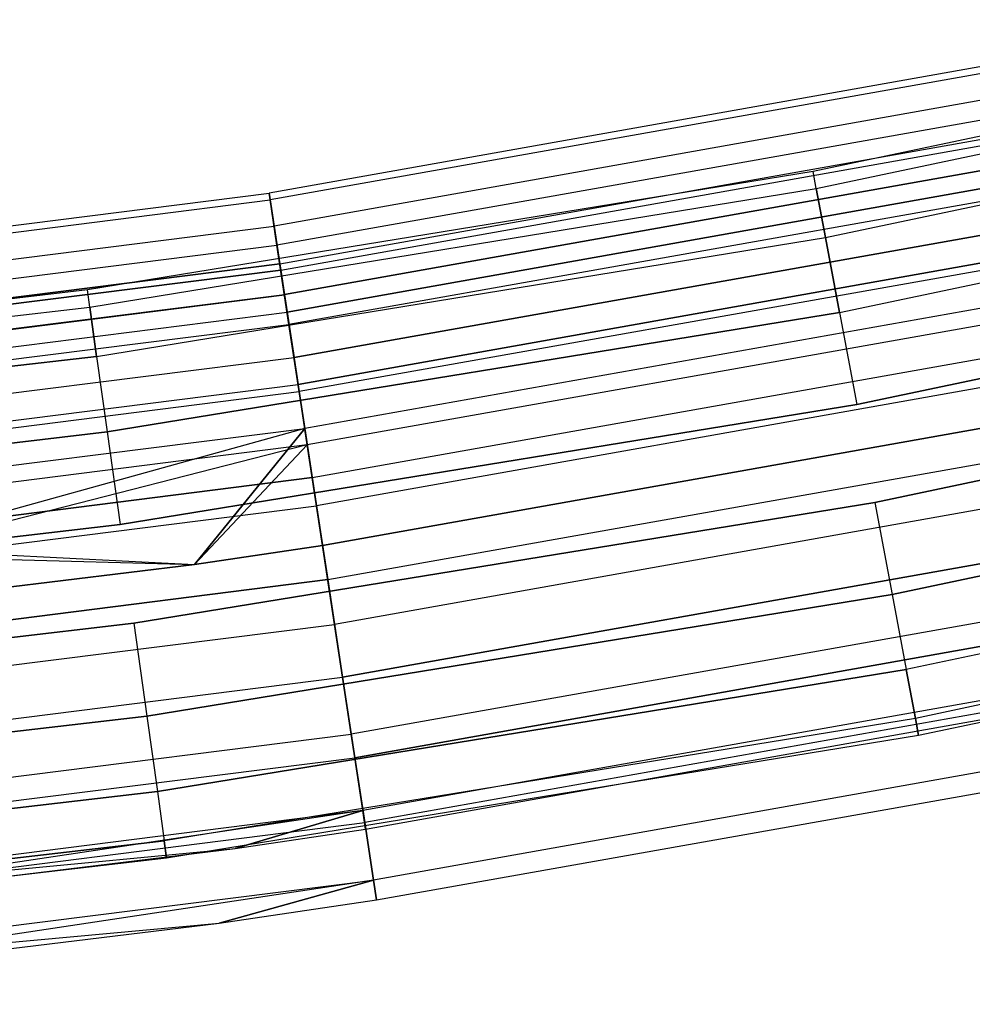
# Model space of a CAD drawing. Extents: x -176 to 176, y -176 to 176.
# Tile 161 of 208: x 14.86 to 21.51, y -114.92 to -108.05. Entities that reach past the tile are written whole.
import ezdxf

# ---------------------------------------------------------------- set-up
doc = ezdxf.new("R2010")
doc.units = 0
doc.header["$LTSCALE"] = 25.4
doc.layers.get('0').update_dxf_attribs({"linetype": 'CONTINUOUS'})

# ---------------------------------------------------------------- blocks, each defined once
blk = doc.blocks.new('BIURKOWA_B_STL')
at = {"color": 0}
for p, q in [((25.4135, -108.0516, 199.5), (20.3962, -109.11, 199.5)), ((25.4135, -108.0516, 199.5), (20.3962, -109.11, 199.5)), ((25.4135, -108.0516, 2.5), (20.3962, -109.11, 2.5)), ((25.4135, -108.0516, 2.5), (20.3962, -109.11, 2.5)), ((20.4184, -109.2286, 200.184), (25.4411, -108.169, 200.184)), ((20.4184, -109.2286, 200.184), (25.4411, -108.169, 200.184)), ((20.4184, -109.2286, 198.816), (25.4411, -108.169, 198.816)), ((20.4184, -109.2286, 198.816), (25.4411, -108.169, 198.816)), ((20.4184, -109.2286, 3.184), (25.4411, -108.169, 3.184)), ((20.4184, -109.2286, 3.184), (25.4411, -108.169, 3.184)), ((20.4184, -109.2286, 1.816), (25.4411, -108.169, 1.816)), ((20.4184, -109.2286, 1.816), (25.4411, -108.169, 1.816)), ((22.0711, -108.2894, 199.7799), (16.6023, -109.2616, 199.7799)), ((22.0711, -108.2894, 199.7799), (16.6023, -109.2616, 199.7799)), ((22.0711, -108.2894, 2.2201), (16.6023, -109.2616, 2.2201)), ((22.0711, -108.2894, 2.2201), (16.6023, -109.2616, 2.2201)), ((22.0805, -108.3354, 198.9437), (16.6093, -109.308, 198.9437)), ((22.0805, -108.3354, 198.9437), (16.6093, -109.308, 198.9437)), ((22.0805, -108.3354, 3.0563), (16.6093, -109.308, 3.0563)), ((22.0805, -108.3354, 3.0563), (16.6093, -109.308, 3.0563)), ((22.1174, -108.5166, 200.5847), (16.6371, -109.4908, 200.5847)), ((22.1174, -108.5166, 200.5847), (16.6371, -109.4908, 200.5847)), ((22.1174, -108.5166, 1.4153), (16.6371, -109.4908, 1.4153)), ((22.1174, -108.5166, 1.4153), (16.6371, -109.4908, 1.4153)), ((20.4822, -109.57, 200.7856), (25.5206, -108.5071, 200.7856)), ((20.4822, -109.57, 200.7856), (25.5206, -108.5071, 200.7856)), ((20.4822, -109.57, 198.2144), (25.5206, -108.5071, 198.2144)), ((20.4822, -109.57, 198.2144), (25.5206, -108.5071, 198.2144)), ((20.4822, -109.57, 3.7856), (25.5206, -108.5071, 3.7856)), ((20.4822, -109.57, 3.7856), (25.5206, -108.5071, 3.7856)), ((20.4822, -109.57, 1.2144), (25.5206, -108.5071, 1.2144)), ((20.4822, -109.57, 1.2144), (25.5206, -108.5071, 1.2144)), ((22.1445, -108.6495, 198.1699), (16.6575, -109.6249, 198.1699)), ((22.1445, -108.6495, 198.1699), (16.6575, -109.6249, 198.1699)), ((22.1445, -108.6495, 3.8301), (16.6575, -109.6249, 3.8301)), ((22.1445, -108.6495, 3.8301), (16.6575, -109.6249, 3.8301)), ((16.6772, -109.7548, 2.7411), (22.1707, -108.7782, 2.7411)), ((16.6772, -109.7548, 2.7411), (22.1707, -108.7782, 2.7411)), ((16.6772, -109.7548, 199.2589), (22.1707, -108.7782, 199.2589)), ((16.6772, -109.7548, 199.2589), (22.1707, -108.7782, 199.2589)), ((16.6838, -109.7978, 2.0214), (22.1794, -108.8209, 2.0214)), ((16.6838, -109.7978, 2.0214), (22.1794, -108.8209, 2.0214)), ((16.6838, -109.7978, 199.9786), (22.1794, -108.8209, 199.9786)), ((16.6838, -109.7978, 199.9786), (22.1794, -108.8209, 199.9786)), ((22.2136, -108.9884, 3.4294), (16.7095, -109.9668, 3.4294)), ((22.2136, -108.9884, 3.4294), (16.7095, -109.9668, 3.4294)), ((16.7095, -109.9668, 198.5706), (22.2136, -108.9884, 198.5706)), ((16.7095, -109.9668, 198.5706), (22.2136, -108.9884, 198.5706)), ((22.2142, -108.9915, 201.2678), (16.7099, -109.9699, 201.2678)), ((22.2142, -108.9915, 201.2678), (16.7099, -109.9699, 201.2678)), ((22.2142, -108.9915, 0.7322), (16.7099, -109.9699, 0.7322)), ((22.2142, -108.9915, 0.7322), (16.7099, -109.9699, 0.7322)), ((20.5799, -110.093, 201.2321), (25.6425, -109.0251, 201.2321)), ((20.5799, -110.093, 201.2321), (25.6425, -109.0251, 201.2321)), ((20.5799, -110.093, 197.7679), (25.6425, -109.0251, 197.7679)), ((20.5799, -110.093, 197.7679), (25.6425, -109.0251, 197.7679)), ((20.5799, -110.093, 4.2321), (25.6425, -109.0251, 4.2321)), ((20.5799, -110.093, 4.2321), (25.6425, -109.0251, 4.2321)), ((20.5799, -110.093, 0.7679), (25.6425, -109.0251, 0.7679)), ((20.5799, -110.093, 0.7679), (25.6425, -109.0251, 0.7679)), ((20.3962, -109.11, 199.5), (15.3354, -109.9356, 199.5)), ((20.3962, -109.11, 199.5), (15.3354, -109.9356, 199.5)), ((20.3962, -109.11, 2.5), (15.3354, -109.9356, 2.5)), ((20.3962, -109.11, 2.5), (15.3354, -109.9356, 2.5)), ((16.7282, -110.0904, 1.3639), (22.2385, -109.1108, 1.3639)), ((16.7282, -110.0904, 1.3639), (22.2385, -109.1108, 1.3639)), ((22.2385, -109.1108, 200.6361), (16.7282, -110.0904, 200.6361)), ((22.2385, -109.1108, 200.6361), (16.7282, -110.0904, 200.6361)), ((20.4184, -109.2286, 200.184), (20.3962, -109.11, 199.5)), ((20.4184, -109.2286, 200.184), (20.3962, -109.11, 199.5)), ((20.4184, -109.2286, 198.816), (20.3962, -109.11, 199.5)), ((20.4184, -109.2286, 198.816), (20.3962, -109.11, 199.5)), ((20.4184, -109.2286, 3.184), (20.3962, -109.11, 2.5)), ((20.4184, -109.2286, 3.184), (20.3962, -109.11, 2.5)), ((20.4184, -109.2286, 1.816), (20.3962, -109.11, 2.5)), ((20.4184, -109.2286, 1.816), (20.3962, -109.11, 2.5)), ((22.2559, -109.1963, 197.5454), (16.7413, -110.1766, 197.5454)), ((22.2559, -109.1963, 197.5454), (16.7413, -110.1766, 197.5454)), ((22.2559, -109.1963, 4.4546), (16.7413, -110.1766, 4.4546)), ((22.2559, -109.1963, 4.4546), (16.7413, -110.1766, 4.4546)), ((11.0915, -109.9577, 199.7799), (16.6023, -109.2616, 199.7799)), ((11.0915, -109.9577, 199.7799), (16.6023, -109.2616, 199.7799)), ((11.0915, -109.9577, 2.2201), (16.6023, -109.2616, 2.2201)), ((11.0915, -109.9577, 2.2201), (16.6023, -109.2616, 2.2201)), ((15.352, -110.055, 200.184), (20.4184, -109.2286, 200.184)), ((15.352, -110.055, 200.184), (20.4184, -109.2286, 200.184)), ((15.352, -110.055, 198.816), (20.4184, -109.2286, 198.816)), ((15.352, -110.055, 198.816), (20.4184, -109.2286, 198.816)), ((15.352, -110.055, 3.184), (20.4184, -109.2286, 3.184)), ((15.352, -110.055, 3.184), (20.4184, -109.2286, 3.184)), ((15.352, -110.055, 1.816), (20.4184, -109.2286, 1.816)), ((15.352, -110.055, 1.816), (20.4184, -109.2286, 1.816)), ((16.6023, -109.2616, 199.7799), (16.6093, -109.308, 198.9437)), ((16.6371, -109.4908, 200.5847), (16.6023, -109.2616, 199.7799)), ((16.6371, -109.4908, 200.5847), (16.6023, -109.2616, 199.7799)), ((16.6023, -109.2616, 199.7799), (16.6093, -109.308, 198.9437)), ((16.6023, -109.2616, 2.2201), (16.6371, -109.4908, 1.4153)), ((16.6093, -109.308, 3.0563), (16.6023, -109.2616, 2.2201)), ((16.6093, -109.308, 3.0563), (16.6023, -109.2616, 2.2201)), ((16.6023, -109.2616, 2.2201), (16.6371, -109.4908, 1.4153)), ((20.4822, -109.57, 200.7856), (20.4184, -109.2286, 200.184)), ((20.4822, -109.57, 200.7856), (20.4184, -109.2286, 200.184)), ((20.4184, -109.2286, 198.816), (20.4822, -109.57, 198.2144)), ((20.4184, -109.2286, 198.816), (20.4822, -109.57, 198.2144)), ((20.4822, -109.57, 3.7856), (20.4184, -109.2286, 3.184)), ((20.4822, -109.57, 3.7856), (20.4184, -109.2286, 3.184)), ((20.4184, -109.2286, 1.816), (20.4822, -109.57, 1.2144)), ((20.4184, -109.2286, 1.816), (20.4822, -109.57, 1.2144)), ((11.0963, -110.0044, 198.9437), (16.6093, -109.308, 198.9437)), ((11.0963, -110.0044, 198.9437), (16.6093, -109.308, 198.9437)), ((11.0963, -110.0044, 3.0563), (16.6093, -109.308, 3.0563)), ((11.0963, -110.0044, 3.0563), (16.6093, -109.308, 3.0563)), ((16.6093, -109.308, 198.9437), (16.6575, -109.6249, 198.1699)), ((16.6093, -109.308, 198.9437), (16.6575, -109.6249, 198.1699)), ((16.6575, -109.6249, 3.8301), (16.6093, -109.308, 3.0563)), ((16.6575, -109.6249, 3.8301), (16.6093, -109.308, 3.0563)), ((16.7763, -110.4064, 3.997), (22.3024, -109.4241, 3.997)), ((16.7763, -110.4064, 3.997), (22.3024, -109.4241, 3.997)), ((22.3024, -109.4241, 198.003), (16.7763, -110.4064, 198.003)), ((22.3024, -109.4241, 198.003), (16.7763, -110.4064, 198.003)), ((11.1148, -110.1884, 200.5847), (16.6371, -109.4908, 200.5847)), ((11.1148, -110.1884, 200.5847), (16.6371, -109.4908, 200.5847)), ((11.1148, -110.1884, 1.4153), (16.6371, -109.4908, 1.4153)), ((11.1148, -110.1884, 1.4153), (16.6371, -109.4908, 1.4153)), ((16.7099, -109.9699, 201.2678), (16.6371, -109.4908, 200.5847)), ((16.7099, -109.9699, 201.2678), (16.6371, -109.4908, 200.5847)), ((16.6371, -109.4908, 1.4153), (16.7099, -109.9699, 0.7322)), ((16.6371, -109.4908, 1.4153), (16.7099, -109.9699, 0.7322)), ((11.1284, -110.3233, 198.1699), (16.6575, -109.6249, 198.1699)), ((11.1284, -110.3233, 198.1699), (16.6575, -109.6249, 198.1699)), ((11.1284, -110.3233, 3.8301), (16.6575, -109.6249, 3.8301)), ((11.1284, -110.3233, 3.8301), (16.6575, -109.6249, 3.8301)), ((15.4, -110.399, 200.7856), (20.4822, -109.57, 200.7856)), ((15.4, -110.399, 200.7856), (20.4822, -109.57, 200.7856)), ((15.4, -110.399, 198.2144), (20.4822, -109.57, 198.2144)), ((15.4, -110.399, 198.2144), (20.4822, -109.57, 198.2144)), ((15.4, -110.399, 3.7856), (20.4822, -109.57, 3.7856)), ((15.4, -110.399, 3.7856), (20.4822, -109.57, 3.7856)), ((15.4, -110.399, 1.2144), (20.4822, -109.57, 1.2144)), ((15.4, -110.399, 1.2144), (20.4822, -109.57, 1.2144)), ((16.6575, -109.6249, 198.1699), (16.7413, -110.1766, 197.5454)), ((16.6575, -109.6249, 198.1699), (16.7413, -110.1766, 197.5454)), ((16.7413, -110.1766, 4.4546), (16.6575, -109.6249, 3.8301)), ((16.7413, -110.1766, 4.4546), (16.6575, -109.6249, 3.8301)), ((22.3403, -109.6104, 0.854), (16.8048, -110.5944, 0.854)), ((22.3403, -109.6104, 0.854), (16.8048, -110.5944, 0.854)), ((16.8048, -110.5944, 201.146), (22.3403, -109.6104, 201.146)), ((16.8048, -110.5944, 201.146), (22.3403, -109.6104, 201.146)), ((20.5799, -110.093, 201.2321), (20.4822, -109.57, 200.7856)), ((20.5799, -110.093, 201.2321), (20.4822, -109.57, 200.7856)), ((20.4822, -109.57, 198.2144), (20.5799, -110.093, 197.7679)), ((20.4822, -109.57, 198.2144), (20.5799, -110.093, 197.7679)), ((20.5799, -110.093, 4.2321), (20.4822, -109.57, 3.7856)), ((20.5799, -110.093, 4.2321), (20.4822, -109.57, 3.7856)), ((20.4822, -109.57, 1.2144), (20.5799, -110.093, 0.7679)), ((20.4822, -109.57, 1.2144), (20.5799, -110.093, 0.7679)), ((22.3506, -109.6608, 201.7524), (16.8125, -110.6452, 201.7524)), ((22.3506, -109.6608, 201.7524), (16.8125, -110.6452, 201.7524)), ((22.3506, -109.6608, 0.2476), (16.8125, -110.6452, 0.2476)), ((22.3506, -109.6608, 0.2476), (16.8125, -110.6452, 0.2476)), ((25.7919, -109.6604, 201.4696), (20.6999, -110.7346, 201.4696)), ((20.6999, -110.7346, 197.5304), (25.7919, -109.6604, 197.5304)), ((20.6999, -110.7346, 197.5304), (25.7919, -109.6604, 197.5304)), ((25.7919, -109.6604, 201.4696), (20.6999, -110.7346, 201.4696)), ((25.7919, -109.6604, 4.4696), (20.6999, -110.7346, 4.4696)), ((20.6999, -110.7346, 0.5304), (25.7919, -109.6604, 0.5304)), ((20.6999, -110.7346, 0.5304), (25.7919, -109.6604, 0.5304)), ((25.7919, -109.6604, 4.4696), (20.6999, -110.7346, 4.4696)), ((16.6772, -109.7548, 2.7411), (11.1416, -110.4541, 2.7411)), ((16.6772, -109.7548, 2.7411), (11.1416, -110.4541, 2.7411)), ((11.1416, -110.4541, 199.2589), (16.6772, -109.7548, 199.2589)), ((11.1416, -110.4541, 199.2589), (16.6772, -109.7548, 199.2589)), ((16.6772, -109.7548, 2.7411), (16.7095, -109.9668, 3.4294)), ((16.6772, -109.7548, 2.7411), (16.6838, -109.7978, 2.0214)), ((16.6772, -109.7548, 2.7411), (16.6838, -109.7978, 2.0214)), ((16.6772, -109.7548, 2.7411), (16.7095, -109.9668, 3.4294)), ((16.6838, -109.7978, 199.9786), (16.6772, -109.7548, 199.2589)), ((16.6838, -109.7978, 199.9786), (16.6772, -109.7548, 199.2589)), ((16.6772, -109.7548, 199.2589), (16.7095, -109.9668, 198.5706)), ((16.6772, -109.7548, 199.2589), (16.7095, -109.9668, 198.5706)), ((11.146, -110.4974, 2.0214), (16.6838, -109.7978, 2.0214)), ((11.146, -110.4974, 2.0214), (16.6838, -109.7978, 2.0214)), ((16.6838, -109.7978, 199.9786), (11.146, -110.4974, 199.9786)), ((16.6838, -109.7978, 199.9786), (11.146, -110.4974, 199.9786)), ((16.6838, -109.7978, 2.0214), (16.7282, -110.0904, 1.3639)), ((16.6838, -109.7978, 2.0214), (16.7282, -110.0904, 1.3639)), ((16.6838, -109.7978, 199.9786), (16.7282, -110.0904, 200.6361)), ((16.6838, -109.7978, 199.9786), (16.7282, -110.0904, 200.6361)), ((15.3354, -109.9356, 199.5), (10.2418, -110.5265, 199.5)), ((15.3354, -109.9356, 199.5), (10.2418, -110.5265, 199.5)), ((15.3354, -109.9356, 2.5), (10.2418, -110.5265, 2.5)), ((15.3354, -109.9356, 2.5), (10.2418, -110.5265, 2.5)), ((11.1631, -110.6675, 3.4294), (16.7095, -109.9668, 3.4294)), ((11.1631, -110.6675, 3.4294), (16.7095, -109.9668, 3.4294)), ((11.1631, -110.6675, 198.5706), (16.7095, -109.9668, 198.5706)), ((11.1631, -110.6675, 198.5706), (16.7095, -109.9668, 198.5706)), ((11.1635, -110.6706, 201.2678), (16.7099, -109.9699, 201.2678)), ((11.1635, -110.6706, 201.2678), (16.7099, -109.9699, 201.2678)), ((11.1635, -110.6706, 0.7322), (16.7099, -109.9699, 0.7322)), ((11.1635, -110.6706, 0.7322), (16.7099, -109.9699, 0.7322)), ((15.352, -110.055, 200.184), (15.3354, -109.9356, 199.5)), ((15.352, -110.055, 200.184), (15.3354, -109.9356, 199.5)), ((15.352, -110.055, 198.816), (15.3354, -109.9356, 199.5)), ((15.352, -110.055, 198.816), (15.3354, -109.9356, 199.5)), ((15.352, -110.055, 3.184), (15.3354, -109.9356, 2.5)), ((15.352, -110.055, 3.184), (15.3354, -109.9356, 2.5)), ((15.352, -110.055, 1.816), (15.3354, -109.9356, 2.5)), ((15.352, -110.055, 1.816), (15.3354, -109.9356, 2.5)), ((16.7763, -110.4064, 3.997), (16.7095, -109.9668, 3.4294)), ((16.7763, -110.4064, 3.997), (16.7095, -109.9668, 3.4294)), ((16.7095, -109.9668, 198.5706), (16.7763, -110.4064, 198.003)), ((16.7095, -109.9668, 198.5706), (16.7763, -110.4064, 198.003)), ((16.8125, -110.6452, 201.7524), (16.7099, -109.9699, 201.2678)), ((16.8125, -110.6452, 201.7524), (16.7099, -109.9699, 201.2678)), ((16.7099, -109.9699, 0.7322), (16.8125, -110.6452, 0.2476)), ((16.7099, -109.9699, 0.7322), (16.8125, -110.6452, 0.2476)), ((22.4023, -109.9146, 197.1403), (16.8515, -110.9013, 197.1403)), ((22.4023, -109.9146, 197.1403), (16.8515, -110.9013, 197.1403)), ((22.4023, -109.9146, 4.8597), (16.8515, -110.9013, 4.8597)), ((22.4023, -109.9146, 4.8597), (16.8515, -110.9013, 4.8597)), ((22.4256, -110.0287, 4.37), (16.8689, -111.0165, 4.37)), ((22.4256, -110.0287, 4.37), (16.8689, -111.0165, 4.37)), ((22.4256, -110.0287, 197.63), (16.8689, -111.0165, 197.63)), ((22.4256, -110.0287, 197.63), (16.8689, -111.0165, 197.63)), ((10.2529, -110.6466, 200.184), (15.352, -110.055, 200.184)), ((10.2529, -110.6466, 200.184), (15.352, -110.055, 200.184)), ((10.2529, -110.6466, 198.816), (15.352, -110.055, 198.816)), ((10.2529, -110.6466, 198.816), (15.352, -110.055, 198.816)), ((10.2529, -110.6466, 3.184), (15.352, -110.055, 3.184)), ((10.2529, -110.6466, 3.184), (15.352, -110.055, 3.184)), ((10.2529, -110.6466, 1.816), (15.352, -110.055, 1.816)), ((10.2529, -110.6466, 1.816), (15.352, -110.055, 1.816)), ((11.1757, -110.7918, 1.3639), (16.7282, -110.0904, 1.3639)), ((11.1757, -110.7918, 1.3639), (16.7282, -110.0904, 1.3639)), ((11.1757, -110.7918, 200.6361), (16.7282, -110.0904, 200.6361)), ((11.1757, -110.7918, 200.6361), (16.7282, -110.0904, 200.6361)), ((15.4, -110.399, 200.7856), (15.352, -110.055, 200.184)), ((15.4, -110.399, 200.7856), (15.352, -110.055, 200.184)), ((15.352, -110.055, 198.816), (15.4, -110.399, 198.2144)), ((15.352, -110.055, 198.816), (15.4, -110.399, 198.2144)), ((15.4, -110.399, 3.7856), (15.352, -110.055, 3.184)), ((15.4, -110.399, 3.7856), (15.352, -110.055, 3.184)), ((15.352, -110.055, 1.816), (15.4, -110.399, 1.2144)), ((15.352, -110.055, 1.816), (15.4, -110.399, 1.2144)), ((20.5799, -110.093, 201.2321), (15.4735, -110.926, 201.2321)), ((15.4735, -110.926, 197.7679), (20.5799, -110.093, 197.7679)), ((15.4735, -110.926, 197.7679), (20.5799, -110.093, 197.7679)), ((20.5799, -110.093, 201.2321), (15.4735, -110.926, 201.2321)), ((20.5799, -110.093, 4.2321), (15.4735, -110.926, 4.2321)), ((15.4735, -110.926, 0.7679), (20.5799, -110.093, 0.7679)), ((15.4735, -110.926, 0.7679), (20.5799, -110.093, 0.7679)), ((20.5799, -110.093, 4.2321), (15.4735, -110.926, 4.2321)), ((16.7282, -110.0904, 1.3639), (16.8048, -110.5944, 0.854)), ((16.7282, -110.0904, 1.3639), (16.8048, -110.5944, 0.854)), ((16.8048, -110.5944, 201.146), (16.7282, -110.0904, 200.6361)), ((16.8048, -110.5944, 201.146), (16.7282, -110.0904, 200.6361)), ((20.5799, -110.093, 201.2321), (20.6999, -110.7346, 201.4696)), ((20.5799, -110.093, 197.7679), (20.6999, -110.7346, 197.5304)), ((20.5799, -110.093, 197.7679), (20.6999, -110.7346, 197.5304)), ((20.5799, -110.093, 201.2321), (20.6999, -110.7346, 201.4696)), ((20.5799, -110.093, 4.2321), (20.6999, -110.7346, 4.4696)), ((20.5799, -110.093, 0.7679), (20.6999, -110.7346, 0.5304)), ((20.5799, -110.093, 0.7679), (20.6999, -110.7346, 0.5304)), ((20.5799, -110.093, 4.2321), (20.6999, -110.7346, 4.4696)), ((11.1844, -110.8786, 197.5454), (16.7413, -110.1766, 197.5454)), ((11.1844, -110.8786, 197.5454), (16.7413, -110.1766, 197.5454)), ((11.1844, -110.8786, 4.4546), (16.7413, -110.1766, 4.4546)), ((11.1844, -110.8786, 4.4546), (16.7413, -110.1766, 4.4546)), ((16.7413, -110.1766, 197.5454), (16.8515, -110.9013, 197.1403)), ((16.7413, -110.1766, 197.5454), (16.8515, -110.9013, 197.1403)), ((16.8515, -110.9013, 4.8597), (16.7413, -110.1766, 4.4546)), ((16.8515, -110.9013, 4.8597), (16.7413, -110.1766, 4.4546)), ((16.9036, -111.2444, 0.5581), (22.4716, -110.2546, 0.5581)), ((16.9036, -111.2444, 0.5581), (22.4716, -110.2546, 0.5581)), ((16.9036, -111.2444, 201.4419), (22.4716, -110.2546, 201.4419)), ((16.9036, -111.2444, 201.4419), (22.4716, -110.2546, 201.4419)), ((20.8275, -111.4173, 197.5304), (25.9509, -110.3366, 197.5304)), ((25.9509, -110.3366, 201.4696), (20.8275, -111.4173, 201.4696)), ((20.8275, -111.4173, 197.5304), (25.9509, -110.3366, 197.5304)), ((25.9509, -110.3366, 201.4696), (20.8275, -111.4173, 201.4696)), ((20.8275, -111.4173, 0.5304), (25.9509, -110.3366, 0.5304)), ((25.9509, -110.3366, 4.4696), (20.8275, -111.4173, 4.4696)), ((20.8275, -111.4173, 0.5304), (25.9509, -110.3366, 0.5304)), ((25.9509, -110.3366, 4.4696), (20.8275, -111.4173, 4.4696)), ((15.4, -110.399, 200.7856), (10.285, -110.9924, 200.7856)), ((10.285, -110.9924, 198.2144), (15.4, -110.399, 198.2144)), ((10.285, -110.9924, 198.2144), (15.4, -110.399, 198.2144)), ((15.4, -110.399, 200.7856), (10.285, -110.9924, 200.7856)), ((15.4, -110.399, 3.7856), (10.285, -110.9924, 3.7856)), ((10.285, -110.9924, 1.2144), (15.4, -110.399, 1.2144)), ((10.285, -110.9924, 1.2144), (15.4, -110.399, 1.2144)), ((15.4, -110.399, 3.7856), (10.285, -110.9924, 3.7856)), ((11.2078, -111.1099, 3.997), (16.7763, -110.4064, 3.997)), ((11.2078, -111.1099, 3.997), (16.7763, -110.4064, 3.997)), ((11.2078, -111.1099, 198.003), (16.7763, -110.4064, 198.003)), ((11.2078, -111.1099, 198.003), (16.7763, -110.4064, 198.003)), ((15.4, -110.399, 200.7856), (15.4735, -110.926, 201.2321)), ((15.4, -110.399, 198.2144), (15.4735, -110.926, 197.7679)), ((15.4, -110.399, 198.2144), (15.4735, -110.926, 197.7679)), ((15.4, -110.399, 200.7856), (15.4735, -110.926, 201.2321)), ((15.4, -110.399, 3.7856), (15.4735, -110.926, 4.2321)), ((15.4, -110.399, 1.2144), (15.4735, -110.926, 0.7679)), ((15.4, -110.399, 1.2144), (15.4735, -110.926, 0.7679)), ((15.4, -110.399, 3.7856), (15.4735, -110.926, 4.2321)), ((16.8689, -111.0165, 4.37), (16.7763, -110.4064, 3.997)), ((16.8689, -111.0165, 4.37), (16.7763, -110.4064, 3.997)), ((16.8689, -111.0165, 197.63), (16.7763, -110.4064, 198.003)), ((16.8689, -111.0165, 197.63), (16.7763, -110.4064, 198.003)), ((22.5113, -110.4493, 201.9843), (16.9334, -111.4409, 201.9843)), ((22.5113, -110.4493, 201.9843), (16.9334, -111.4409, 201.9843)), ((22.5113, -110.4493, 0.0157), (16.9334, -111.4409, 0.0157)), ((22.5113, -110.4493, 0.0157), (16.9334, -111.4409, 0.0157)), ((11.2268, -111.2991, 0.854), (16.8048, -110.5944, 0.854)), ((11.2268, -111.2991, 0.854), (16.8048, -110.5944, 0.854)), ((11.2268, -111.2991, 201.146), (16.8048, -110.5944, 201.146)), ((11.2268, -111.2991, 201.146), (16.8048, -110.5944, 201.146)), ((16.9036, -111.2444, 0.5581), (16.8048, -110.5944, 0.854)), ((16.9036, -111.2444, 0.5581), (16.8048, -110.5944, 0.854)), ((16.9036, -111.2444, 201.4419), (16.8048, -110.5944, 201.146)), ((16.9036, -111.2444, 201.4419), (16.8048, -110.5944, 201.146)), ((11.232, -111.3502, 201.7524), (16.8125, -110.6452, 201.7524)), ((11.232, -111.3502, 201.7524), (16.8125, -110.6452, 201.7524)), ((11.232, -111.3502, 0.2476), (16.8125, -110.6452, 0.2476)), ((11.232, -111.3502, 0.2476), (16.8125, -110.6452, 0.2476)), ((16.9334, -111.4409, 201.9843), (16.8125, -110.6452, 201.7524)), ((16.9334, -111.4409, 201.9843), (16.8125, -110.6452, 201.7524)), ((16.8125, -110.6452, 0.2476), (16.9334, -111.4409, 0.0157)), ((16.8125, -110.6452, 0.2476), (16.9334, -111.4409, 0.0157)), ((15.5637, -111.5724, 197.5304), (20.6999, -110.7346, 197.5304)), ((20.6999, -110.7346, 201.4696), (15.5637, -111.5724, 201.4696)), ((15.5637, -111.5724, 197.5304), (20.6999, -110.7346, 197.5304)), ((20.6999, -110.7346, 201.4696), (15.5637, -111.5724, 201.4696)), ((15.5637, -111.5724, 0.5304), (20.6999, -110.7346, 0.5304)), ((20.6999, -110.7346, 4.4696), (15.5637, -111.5724, 4.4696)), ((15.5637, -111.5724, 0.5304), (20.6999, -110.7346, 0.5304)), ((20.6999, -110.7346, 4.4696), (15.5637, -111.5724, 4.4696)), ((22.5672, -110.7236, 197), (16.9755, -111.7177, 197)), ((16.9755, -111.7177, 5), (22.5672, -110.7236, 5)), ((16.9755, -111.7177, 5), (22.5672, -110.7236, 5)), ((16.9755, -111.7177, 4.5), (22.5672, -110.7236, 4.5)), ((16.9755, -111.7177, 4.5), (22.5672, -110.7236, 4.5)), ((16.9755, -111.7177, 197.5), (22.5672, -110.7236, 197.5)), ((16.9755, -111.7177, 197.5), (22.5672, -110.7236, 197.5)), ((22.5672, -110.7236, 197), (16.9755, -111.7177, 197)), ((10.3341, -111.5222, 197.7679), (15.4735, -110.926, 197.7679)), ((10.3341, -111.5222, 197.7679), (15.4735, -110.926, 197.7679)), ((15.4735, -110.926, 201.2321), (10.3341, -111.5222, 201.2321)), ((15.4735, -110.926, 201.2321), (10.3341, -111.5222, 201.2321)), ((10.3341, -111.5222, 0.7679), (15.4735, -110.926, 0.7679)), ((10.3341, -111.5222, 0.7679), (15.4735, -110.926, 0.7679)), ((15.4735, -110.926, 4.2321), (10.3341, -111.5222, 4.2321)), ((15.4735, -110.926, 4.2321), (10.3341, -111.5222, 4.2321)), ((11.258, -111.6079, 197.1403), (16.8515, -110.9013, 197.1403)), ((11.258, -111.6079, 197.1403), (16.8515, -110.9013, 197.1403)), ((11.258, -111.6079, 4.8597), (16.8515, -110.9013, 4.8597)), ((11.258, -111.6079, 4.8597), (16.8515, -110.9013, 4.8597)), ((16.8515, -110.9013, 4.8597), (11.3409, -112.4295, 5)), ((16.8515, -110.9013, 4.8597), (11.3409, -112.4295, 5)), ((15.4735, -110.926, 197.7679), (15.5637, -111.5724, 197.5304)), ((15.4735, -110.926, 197.7679), (15.5637, -111.5724, 197.5304)), ((15.4735, -110.926, 201.2321), (15.5637, -111.5724, 201.4696)), ((15.4735, -110.926, 201.2321), (15.5637, -111.5724, 201.4696)), ((15.4735, -110.926, 0.7679), (15.5637, -111.5724, 0.5304)), ((15.4735, -110.926, 0.7679), (15.5637, -111.5724, 0.5304)), ((15.4735, -110.926, 4.2321), (15.5637, -111.5724, 4.4696)), ((15.4735, -110.926, 4.2321), (15.5637, -111.5724, 4.4696)), ((16.0816, -111.8498, 197), (16.8515, -110.9013, 197.1403)), ((16.0816, -111.8498, 197), (16.8515, -110.9013, 197.1403)), ((16.8515, -110.9013, 4.8597), (16.0816, -111.8498, 5)), ((16.8515, -110.9013, 4.8597), (16.0816, -111.8498, 5)), ((16.8515, -110.9013, 197.1403), (16.9755, -111.7177, 197)), ((16.8515, -110.9013, 197.1403), (16.9755, -111.7177, 197)), ((16.9755, -111.7177, 5), (16.8515, -110.9013, 4.8597)), ((16.9755, -111.7177, 5), (16.8515, -110.9013, 4.8597)), ((17.0117, -111.956, 0.5146), (22.6154, -110.9598, 0.5146)), ((17.0117, -111.956, 0.5146), (22.6154, -110.9598, 0.5146)), ((17.0117, -111.956, 201.4854), (22.6154, -110.9598, 201.4854)), ((17.0117, -111.956, 201.4854), (22.6154, -110.9598, 201.4854)), ((20.9474, -112.0589, 197.7679), (26.1004, -110.9719, 197.7679)), ((20.9474, -112.0589, 197.7679), (26.1004, -110.9719, 197.7679)), ((26.1004, -110.9719, 201.2321), (20.9474, -112.0589, 201.2321)), ((26.1004, -110.9719, 201.2321), (20.9474, -112.0589, 201.2321)), ((20.9474, -112.0589, 0.7679), (26.1004, -110.9719, 0.7679)), ((20.9474, -112.0589, 0.7679), (26.1004, -110.9719, 0.7679)), ((26.1004, -110.9719, 4.2321), (20.9474, -112.0589, 4.2321)), ((26.1004, -110.9719, 4.2321), (20.9474, -112.0589, 4.2321)), ((16.8689, -111.0165, 4.37), (11.2697, -111.7238, 4.37)), ((16.8689, -111.0165, 4.37), (11.2697, -111.7238, 4.37)), ((16.8689, -111.0165, 197.63), (11.2697, -111.7238, 197.63)), ((16.8689, -111.0165, 197.63), (11.2697, -111.7238, 197.63)), ((16.8689, -111.0165, 197.63), (11.3409, -112.4295, 197.5)), ((16.8689, -111.0165, 197.63), (11.3409, -112.4295, 197.5)), ((16.8689, -111.0165, 4.37), (16.0816, -111.8498, 4.5)), ((16.8689, -111.0165, 4.37), (16.0816, -111.8498, 4.5)), ((16.0816, -111.8498, 197.5), (16.8689, -111.0165, 197.63)), ((16.0816, -111.8498, 197.5), (16.8689, -111.0165, 197.63)), ((16.9755, -111.7177, 4.5), (16.8689, -111.0165, 4.37)), ((16.9755, -111.7177, 4.5), (16.8689, -111.0165, 4.37)), ((16.9755, -111.7177, 197.5), (16.8689, -111.0165, 197.63)), ((16.9755, -111.7177, 197.5), (16.8689, -111.0165, 197.63)), ((16.9036, -111.2444, 0.5581), (11.2928, -111.9533, 0.5581)), ((16.9036, -111.2444, 0.5581), (11.2928, -111.9533, 0.5581)), ((11.2928, -111.9533, 201.4419), (16.9036, -111.2444, 201.4419)), ((11.2928, -111.9533, 201.4419), (16.9036, -111.2444, 201.4419)), ((16.9036, -111.2444, 0.5581), (17.0117, -111.956, 0.5146)), ((16.9036, -111.2444, 0.5581), (17.0117, -111.956, 0.5146)), ((17.0117, -111.956, 201.4854), (16.9036, -111.2444, 201.4419)), ((17.0117, -111.956, 201.4854), (16.9036, -111.2444, 201.4419)), ((22.6783, -111.2687, 201.9373), (17.0591, -112.2676, 201.9373)), ((22.6783, -111.2687, 201.9373), (17.0591, -112.2676, 201.9373)), ((22.6783, -111.2687, 0.0627), (17.0591, -112.2676, 0.0627)), ((22.6783, -111.2687, 0.0627), (17.0591, -112.2676, 0.0627)), ((15.6596, -112.2603, 197.5304), (20.8275, -111.4173, 197.5304)), ((15.6596, -112.2603, 197.5304), (20.8275, -111.4173, 197.5304)), ((20.8275, -111.4173, 201.4696), (15.6596, -112.2603, 201.4696)), ((20.8275, -111.4173, 201.4696), (15.6596, -112.2603, 201.4696)), ((15.6596, -112.2603, 0.5304), (20.8275, -111.4173, 0.5304)), ((15.6596, -112.2603, 0.5304), (20.8275, -111.4173, 0.5304)), ((20.8275, -111.4173, 4.4696), (15.6596, -112.2603, 4.4696)), ((20.8275, -111.4173, 4.4696), (15.6596, -112.2603, 4.4696)), ((20.8275, -111.4173, 197.5304), (20.9474, -112.0589, 197.7679)), ((20.8275, -111.4173, 197.5304), (20.9474, -112.0589, 197.7679)), ((20.8275, -111.4173, 201.4696), (20.9474, -112.0589, 201.2321)), ((20.8275, -111.4173, 201.4696), (20.9474, -112.0589, 201.2321)), ((20.8275, -111.4173, 0.5304), (20.9474, -112.0589, 0.7679)), ((20.8275, -111.4173, 0.5304), (20.9474, -112.0589, 0.7679)), ((20.8275, -111.4173, 4.4696), (20.9474, -112.0589, 4.2321)), ((20.8275, -111.4173, 4.4696), (20.9474, -112.0589, 4.2321)), ((11.3128, -112.151, 201.9843), (16.9334, -111.4409, 201.9843)), ((11.3128, -112.151, 201.9843), (16.9334, -111.4409, 201.9843)), ((11.3128, -112.151, 0.0157), (16.9334, -111.4409, 0.0157)), ((11.3128, -112.151, 0.0157), (16.9334, -111.4409, 0.0157)), ((17.0591, -112.2676, 201.9373), (16.9334, -111.4409, 201.9843)), ((17.0591, -112.2676, 201.9373), (16.9334, -111.4409, 201.9843)), ((16.9334, -111.4409, 0.0157), (17.0591, -112.2676, 0.0627)), ((16.9334, -111.4409, 0.0157), (17.0591, -112.2676, 0.0627)), ((26.2222, -111.4899, 198.2144), (21.0452, -112.582, 198.2144)), ((26.2222, -111.4899, 200.7856), (21.0452, -112.582, 200.7856)), ((26.2222, -111.4899, 200.7856), (21.0452, -112.582, 200.7856)), ((26.2222, -111.4899, 198.2144), (21.0452, -112.582, 198.2144)), ((26.2222, -111.4899, 1.2144), (21.0452, -112.582, 1.2144)), ((26.2222, -111.4899, 3.7856), (21.0452, -112.582, 3.7856)), ((26.2222, -111.4899, 3.7856), (21.0452, -112.582, 3.7856)), ((26.2222, -111.4899, 1.2144), (21.0452, -112.582, 1.2144)), ((10.3943, -112.1721, 197.5304), (15.5637, -111.5724, 197.5304)), ((15.5637, -111.5724, 201.4696), (10.3943, -112.1721, 201.4696)), ((10.3943, -112.1721, 197.5304), (15.5637, -111.5724, 197.5304)), ((15.5637, -111.5724, 201.4696), (10.3943, -112.1721, 201.4696)), ((10.3943, -112.1721, 0.5304), (15.5637, -111.5724, 0.5304)), ((15.5637, -111.5724, 4.4696), (10.3943, -112.1721, 4.4696)), ((10.3943, -112.1721, 0.5304), (15.5637, -111.5724, 0.5304)), ((15.5637, -111.5724, 4.4696), (10.3943, -112.1721, 4.4696)), ((11.258, -111.6079, 197.1403), (16.0816, -111.8498, 197)), ((11.258, -111.6079, 197.1403), (16.0816, -111.8498, 197)), ((17.1151, -112.6365, 0.7291), (22.7528, -111.6343, 0.7291)), ((17.1151, -112.6365, 0.7291), (22.7528, -111.6343, 0.7291)), ((22.7528, -111.6343, 201.2709), (17.1151, -112.6365, 201.2709)), ((22.7528, -111.6343, 201.2709), (17.1151, -112.6365, 201.2709)), ((11.2697, -111.7238, 4.37), (16.0816, -111.8498, 4.5)), ((11.2697, -111.7238, 4.37), (16.0816, -111.8498, 4.5)), ((16.9755, -111.7177, 197), (16.0816, -111.8498, 197)), ((16.0816, -111.8498, 5), (16.9755, -111.7177, 5)), ((16.0816, -111.8498, 5), (16.9755, -111.7177, 5)), ((16.0816, -111.8498, 4.5), (16.9755, -111.7177, 4.5)), ((16.0816, -111.8498, 4.5), (16.9755, -111.7177, 4.5)), ((16.0816, -111.8498, 197.5), (16.9755, -111.7177, 197.5)), ((16.0816, -111.8498, 197.5), (16.9755, -111.7177, 197.5)), ((16.9755, -111.7177, 197), (16.0816, -111.8498, 197)), ((16.9755, -111.7177, 5), (16.9755, -111.7177, 4.5)), ((16.9755, -111.7177, 5), (16.9755, -111.7177, 4.5)), ((16.9755, -111.7177, 197.5), (16.9755, -111.7177, 197)), ((16.9755, -111.7177, 197.5), (16.9755, -111.7177, 197)), ((26.3017, -111.828, 200.184), (21.109, -112.9233, 200.184)), ((26.3017, -111.828, 200.184), (21.109, -112.9233, 200.184)), ((26.3017, -111.828, 198.816), (21.109, -112.9233, 198.816)), ((26.3017, -111.828, 198.816), (21.109, -112.9233, 198.816)), ((26.3017, -111.828, 3.184), (21.109, -112.9233, 3.184)), ((26.3017, -111.828, 3.184), (21.109, -112.9233, 3.184)), ((26.3017, -111.828, 1.816), (21.109, -112.9233, 1.816)), ((26.3017, -111.828, 1.816), (21.109, -112.9233, 1.816)), ((16.0816, -111.8498, 197), (11.3409, -112.4295, 197)), ((11.3409, -112.4295, 5), (16.0816, -111.8498, 5)), ((11.3409, -112.4295, 5), (16.0816, -111.8498, 5)), ((11.3409, -112.4295, 4.5), (16.0816, -111.8498, 4.5)), ((11.3409, -112.4295, 4.5), (16.0816, -111.8498, 4.5)), ((11.3409, -112.4295, 197.5), (16.0816, -111.8498, 197.5)), ((11.3409, -112.4295, 197.5), (16.0816, -111.8498, 197.5)), ((16.0816, -111.8498, 197), (11.3409, -112.4295, 197)), ((16.0816, -111.8498, 5), (16.0816, -111.8498, 4.5)), ((16.0816, -111.8498, 5), (16.0816, -111.8498, 4.5)), ((16.0816, -111.8498, 197.5), (16.0816, -111.8498, 197)), ((16.0816, -111.8498, 197.5), (16.0816, -111.8498, 197)), ((11.3651, -112.6693, 0.5146), (17.0117, -111.956, 0.5146)), ((11.3651, -112.6693, 0.5146), (17.0117, -111.956, 0.5146)), ((17.0117, -111.956, 201.4854), (11.3651, -112.6693, 201.4854)), ((17.0117, -111.956, 201.4854), (11.3651, -112.6693, 201.4854)), ((17.0117, -111.956, 0.5146), (17.1151, -112.6365, 0.7291)), ((17.0117, -111.956, 0.5146), (17.1151, -112.6365, 0.7291)), ((17.0117, -111.956, 201.4854), (17.1151, -112.6365, 201.2709)), ((17.0117, -111.956, 201.4854), (17.1151, -112.6365, 201.2709)), ((26.3293, -111.9454, 199.5), (21.1312, -113.0419, 199.5)), ((26.3293, -111.9454, 199.5), (21.1312, -113.0419, 199.5)), ((26.3293, -111.9454, 2.5), (21.1312, -113.0419, 2.5)), ((26.3293, -111.9454, 2.5), (21.1312, -113.0419, 2.5)), ((22.8329, -112.0269, 201.6168), (17.1753, -113.0326, 201.6168)), ((22.8329, -112.0269, 201.6168), (17.1753, -113.0326, 201.6168)), ((22.8329, -112.0269, 0.3832), (17.1753, -113.0326, 0.3832)), ((22.8329, -112.0269, 0.3832), (17.1753, -113.0326, 0.3832)), ((15.7498, -112.9068, 197.7679), (20.9474, -112.0589, 197.7679)), ((15.7498, -112.9068, 197.7679), (20.9474, -112.0589, 197.7679)), ((20.9474, -112.0589, 201.2321), (15.7498, -112.9068, 201.2321)), ((20.9474, -112.0589, 201.2321), (15.7498, -112.9068, 201.2321)), ((15.7498, -112.9068, 0.7679), (20.9474, -112.0589, 0.7679)), ((15.7498, -112.9068, 0.7679), (20.9474, -112.0589, 0.7679)), ((20.9474, -112.0589, 4.2321), (15.7498, -112.9068, 4.2321)), ((20.9474, -112.0589, 4.2321), (15.7498, -112.9068, 4.2321)), ((20.9474, -112.0589, 197.7679), (21.0452, -112.582, 198.2144)), ((20.9474, -112.0589, 197.7679), (21.0452, -112.582, 198.2144)), ((20.9474, -112.0589, 201.2321), (21.0452, -112.582, 200.7856)), ((20.9474, -112.0589, 201.2321), (21.0452, -112.582, 200.7856)), ((20.9474, -112.0589, 0.7679), (21.0452, -112.582, 1.2144)), ((20.9474, -112.0589, 0.7679), (21.0452, -112.582, 1.2144)), ((20.9474, -112.0589, 4.2321), (21.0452, -112.582, 3.7856)), ((20.9474, -112.0589, 4.2321), (21.0452, -112.582, 3.7856)), ((22.8662, -112.1905, 1.1738), (17.2004, -113.1977, 1.1738)), ((22.8662, -112.1905, 1.1738), (17.2004, -113.1977, 1.1738)), ((17.2004, -113.1977, 200.8262), (22.8662, -112.1905, 200.8262)), ((17.2004, -113.1977, 200.8262), (22.8662, -112.1905, 200.8262)), ((10.4584, -112.8638, 197.5304), (15.6596, -112.2603, 197.5304)), ((10.4584, -112.8638, 197.5304), (15.6596, -112.2603, 197.5304)), ((15.6596, -112.2603, 201.4696), (10.4584, -112.8638, 201.4696)), ((15.6596, -112.2603, 201.4696), (10.4584, -112.8638, 201.4696)), ((10.4584, -112.8638, 0.5304), (15.6596, -112.2603, 0.5304)), ((10.4584, -112.8638, 0.5304), (15.6596, -112.2603, 0.5304)), ((15.6596, -112.2603, 4.4696), (10.4584, -112.8638, 4.4696)), ((15.6596, -112.2603, 4.4696), (10.4584, -112.8638, 4.4696)), ((11.3967, -112.983, 201.9373), (17.0591, -112.2676, 201.9373)), ((11.3967, -112.983, 201.9373), (17.0591, -112.2676, 201.9373)), ((11.3967, -112.983, 0.0627), (17.0591, -112.2676, 0.0627)), ((11.3967, -112.983, 0.0627), (17.0591, -112.2676, 0.0627)), ((15.6596, -112.2603, 197.5304), (15.7498, -112.9068, 197.7679)), ((15.6596, -112.2603, 197.5304), (15.7498, -112.9068, 197.7679)), ((15.6596, -112.2603, 201.4696), (15.7498, -112.9068, 201.2321)), ((15.6596, -112.2603, 201.4696), (15.7498, -112.9068, 201.2321)), ((15.6596, -112.2603, 0.5304), (15.7498, -112.9068, 0.7679)), ((15.6596, -112.2603, 0.5304), (15.7498, -112.9068, 0.7679)), ((15.6596, -112.2603, 4.4696), (15.7498, -112.9068, 4.2321)), ((15.6596, -112.2603, 4.4696), (15.7498, -112.9068, 4.2321)), ((17.1753, -113.0326, 201.6168), (17.0591, -112.2676, 201.9373)), ((17.1753, -113.0326, 201.6168), (17.0591, -112.2676, 201.9373)), ((17.0591, -112.2676, 0.0627), (17.1753, -113.0326, 0.3832)), ((17.0591, -112.2676, 0.0627), (17.1753, -113.0326, 0.3832)), ((15.8233, -113.4338, 198.2144), (21.0452, -112.582, 198.2144)), ((15.8233, -113.4338, 198.2144), (21.0452, -112.582, 198.2144)), ((21.0452, -112.582, 200.7856), (15.8233, -113.4338, 200.7856)), ((21.0452, -112.582, 200.7856), (15.8233, -113.4338, 200.7856)), ((15.8233, -113.4338, 1.2144), (21.0452, -112.582, 1.2144)), ((15.8233, -113.4338, 1.2144), (21.0452, -112.582, 1.2144)), ((21.0452, -112.582, 3.7856), (15.8233, -113.4338, 3.7856)), ((21.0452, -112.582, 3.7856), (15.8233, -113.4338, 3.7856)), ((22.9407, -112.556, 1.7908), (17.2564, -113.5665, 1.7908)), ((22.9407, -112.556, 1.7908), (17.2564, -113.5665, 1.7908)), ((22.9407, -112.556, 200.2092), (17.2564, -113.5665, 200.2092)), ((22.9407, -112.556, 200.2092), (17.2564, -113.5665, 200.2092)), ((21.109, -112.9233, 198.816), (21.0452, -112.582, 198.2144)), ((21.0452, -112.582, 200.7856), (21.109, -112.9233, 200.184)), ((21.0452, -112.582, 200.7856), (21.109, -112.9233, 200.184)), ((21.109, -112.9233, 198.816), (21.0452, -112.582, 198.2144)), ((21.109, -112.9233, 1.816), (21.0452, -112.582, 1.2144)), ((21.0452, -112.582, 3.7856), (21.109, -112.9233, 3.184)), ((21.0452, -112.582, 3.7856), (21.109, -112.9233, 3.184)), ((21.109, -112.9233, 1.816), (21.0452, -112.582, 1.2144)), ((11.4342, -113.3542, 0.7291), (17.1151, -112.6365, 0.7291)), ((11.4342, -113.3542, 0.7291), (17.1151, -112.6365, 0.7291)), ((11.4342, -113.3542, 201.2709), (17.1151, -112.6365, 201.2709)), ((11.4342, -113.3542, 201.2709), (17.1151, -112.6365, 201.2709)), ((17.1151, -112.6365, 0.7291), (17.2004, -113.1977, 1.1738)), ((17.1151, -112.6365, 0.7291), (17.2004, -113.1977, 1.1738)), ((17.2004, -113.1977, 200.8262), (17.1151, -112.6365, 201.2709)), ((17.2004, -113.1977, 200.8262), (17.1151, -112.6365, 201.2709)), ((22.9576, -112.6388, 201.0587), (17.2691, -113.65, 201.0587)), ((22.9576, -112.6388, 201.0587), (17.2691, -113.65, 201.0587)), ((22.9576, -112.6388, 0.9413), (17.2691, -113.65, 0.9413)), ((22.9576, -112.6388, 0.9413), (17.2691, -113.65, 0.9413)), ((17.2759, -113.695, 2.5), (22.9666, -112.6833, 2.5)), ((17.2759, -113.695, 2.5), (22.9666, -112.6833, 2.5)), ((17.2759, -113.695, 199.5), (22.9666, -112.6833, 199.5)), ((17.2759, -113.695, 199.5), (22.9666, -112.6833, 199.5)), ((10.5186, -113.5137, 197.7679), (15.7498, -112.9068, 197.7679)), ((10.5186, -113.5137, 197.7679), (15.7498, -112.9068, 197.7679)), ((15.7498, -112.9068, 201.2321), (10.5186, -113.5137, 201.2321)), ((15.7498, -112.9068, 201.2321), (10.5186, -113.5137, 201.2321)), ((10.5186, -113.5137, 0.7679), (15.7498, -112.9068, 0.7679)), ((10.5186, -113.5137, 0.7679), (15.7498, -112.9068, 0.7679)), ((15.7498, -112.9068, 4.2321), (10.5186, -113.5137, 4.2321)), ((15.7498, -112.9068, 4.2321), (10.5186, -113.5137, 4.2321)), ((15.7498, -112.9068, 197.7679), (15.8233, -113.4338, 198.2144)), ((15.7498, -112.9068, 197.7679), (15.8233, -113.4338, 198.2144)), ((15.7498, -112.9068, 201.2321), (15.8233, -113.4338, 200.7856)), ((15.7498, -112.9068, 201.2321), (15.8233, -113.4338, 200.7856)), ((15.7498, -112.9068, 0.7679), (15.8233, -113.4338, 1.2144)), ((15.7498, -112.9068, 0.7679), (15.8233, -113.4338, 1.2144)), ((15.7498, -112.9068, 4.2321), (15.8233, -113.4338, 3.7856)), ((15.7498, -112.9068, 4.2321), (15.8233, -113.4338, 3.7856)), ((21.109, -112.9233, 198.816), (15.8713, -113.7777, 198.816)), ((21.109, -112.9233, 200.184), (15.8713, -113.7777, 200.184)), ((21.109, -112.9233, 200.184), (15.8713, -113.7777, 200.184)), ((21.109, -112.9233, 198.816), (15.8713, -113.7777, 198.816)), ((21.109, -112.9233, 1.816), (15.8713, -113.7777, 1.816)), ((21.109, -112.9233, 3.184), (15.8713, -113.7777, 3.184)), ((21.109, -112.9233, 3.184), (15.8713, -113.7777, 3.184)), ((21.109, -112.9233, 1.816), (15.8713, -113.7777, 1.816)), ((21.109, -112.9233, 200.184), (21.1312, -113.0419, 199.5)), ((21.1312, -113.0419, 199.5), (21.109, -112.9233, 198.816)), ((21.109, -112.9233, 200.184), (21.1312, -113.0419, 199.5)), ((21.1312, -113.0419, 199.5), (21.109, -112.9233, 198.816)), ((21.109, -112.9233, 3.184), (21.1312, -113.0419, 2.5)), ((21.1312, -113.0419, 2.5), (21.109, -112.9233, 1.816)), ((21.109, -112.9233, 3.184), (21.1312, -113.0419, 2.5)), ((21.1312, -113.0419, 2.5), (21.109, -112.9233, 1.816)), ((11.4744, -113.7528, 201.6168), (17.1753, -113.0326, 201.6168)), ((11.4744, -113.7528, 201.6168), (17.1753, -113.0326, 201.6168)), ((11.4744, -113.7528, 0.3832), (17.1753, -113.0326, 0.3832)), ((11.4744, -113.7528, 0.3832), (17.1753, -113.0326, 0.3832)), ((21.1312, -113.0419, 199.5), (15.888, -113.8972, 199.5)), ((21.1312, -113.0419, 199.5), (15.888, -113.8972, 199.5)), ((21.1312, -113.0419, 2.5), (15.888, -113.8972, 2.5)), ((21.1312, -113.0419, 2.5), (15.888, -113.8972, 2.5)), ((17.2691, -113.65, 201.0587), (17.1753, -113.0326, 201.6168)), ((17.2691, -113.65, 201.0587), (17.1753, -113.0326, 201.6168)), ((17.1753, -113.0326, 0.3832), (17.2691, -113.65, 0.9413)), ((17.1753, -113.0326, 0.3832), (17.2691, -113.65, 0.9413)), ((23.0385, -113.0358, 200.3257), (17.33, -114.0506, 200.3257)), ((23.0385, -113.0358, 200.3257), (17.33, -114.0506, 200.3257)), ((23.0385, -113.0358, 1.6743), (17.33, -114.0506, 1.6743)), ((23.0385, -113.0358, 1.6743), (17.33, -114.0506, 1.6743)), ((11.4911, -113.9189, 1.1738), (17.2004, -113.1977, 1.1738)), ((11.4911, -113.9189, 1.1738), (17.2004, -113.1977, 1.1738)), ((11.4911, -113.9189, 200.8262), (17.2004, -113.1977, 200.8262)), ((11.4911, -113.9189, 200.8262), (17.2004, -113.1977, 200.8262)), ((17.2564, -113.5665, 1.7908), (17.2004, -113.1977, 1.1738)), ((17.2564, -113.5665, 1.7908), (17.2004, -113.1977, 1.1738)), ((17.2564, -113.5665, 200.2092), (17.2004, -113.1977, 200.8262)), ((17.2564, -113.5665, 200.2092), (17.2004, -113.1977, 200.8262)), ((17.3511, -114.1893, 199.5), (23.0665, -113.1733, 199.5)), ((17.3511, -114.1893, 199.5), (23.0665, -113.1733, 199.5)), ((17.3511, -114.1893, 2.5), (23.0665, -113.1733, 2.5)), ((17.3511, -114.1893, 2.5), (23.0665, -113.1733, 2.5)), ((10.5677, -114.0435, 198.2144), (15.8233, -113.4338, 198.2144)), ((10.5677, -114.0435, 198.2144), (15.8233, -113.4338, 198.2144)), ((15.8233, -113.4338, 200.7856), (10.5677, -114.0435, 200.7856)), ((15.8233, -113.4338, 200.7856), (10.5677, -114.0435, 200.7856)), ((10.5677, -114.0435, 1.2144), (15.8233, -113.4338, 1.2144)), ((10.5677, -114.0435, 1.2144), (15.8233, -113.4338, 1.2144)), ((15.8233, -113.4338, 3.7856), (10.5677, -114.0435, 3.7856)), ((15.8233, -113.4338, 3.7856), (10.5677, -114.0435, 3.7856)), ((15.8233, -113.4338, 198.2144), (15.8713, -113.7777, 198.816)), ((15.8233, -113.4338, 198.2144), (15.8713, -113.7777, 198.816)), ((15.8233, -113.4338, 200.7856), (15.8713, -113.7777, 200.184)), ((15.8233, -113.4338, 200.7856), (15.8713, -113.7777, 200.184)), ((15.8233, -113.4338, 1.2144), (15.8713, -113.7777, 1.816)), ((15.8233, -113.4338, 1.2144), (15.8713, -113.7777, 1.816)), ((15.8233, -113.4338, 3.7856), (15.8713, -113.7777, 3.184)), ((15.8233, -113.4338, 3.7856), (15.8713, -113.7777, 3.184)), ((17.2564, -113.5665, 1.7908), (11.5286, -114.2901, 1.7908)), ((17.2564, -113.5665, 1.7908), (11.5286, -114.2901, 1.7908)), ((17.2564, -113.5665, 200.2092), (11.5286, -114.2901, 200.2092)), ((17.2564, -113.5665, 200.2092), (11.5286, -114.2901, 200.2092)), ((17.2564, -113.5665, 1.7908), (11.5416, -114.4194, 2.5)), ((17.2564, -113.5665, 1.7908), (11.5416, -114.4194, 2.5)), ((16.3662, -113.8295, 2.5), (17.2564, -113.5665, 1.7908)), ((16.3662, -113.8295, 2.5), (17.2564, -113.5665, 1.7908)), ((17.2564, -113.5665, 200.2092), (16.3662, -113.8295, 199.5)), ((17.2564, -113.5665, 200.2092), (16.3662, -113.8295, 199.5)), ((17.2759, -113.695, 2.5), (17.2564, -113.5665, 1.7908)), ((17.2759, -113.695, 2.5), (17.2564, -113.5665, 1.7908)), ((17.2759, -113.695, 199.5), (17.2564, -113.5665, 200.2092)), ((17.2759, -113.695, 199.5), (17.2564, -113.5665, 200.2092)), ((11.537, -114.3742, 201.0587), (17.2691, -113.65, 201.0587)), ((11.537, -114.3742, 201.0587), (17.2691, -113.65, 201.0587)), ((11.537, -114.3742, 0.9413), (17.2691, -113.65, 0.9413)), ((11.537, -114.3742, 0.9413), (17.2691, -113.65, 0.9413)), ((17.33, -114.0506, 200.3257), (17.2691, -113.65, 201.0587)), ((17.33, -114.0506, 200.3257), (17.2691, -113.65, 201.0587)), ((17.2691, -113.65, 0.9413), (17.33, -114.0506, 1.6743)), ((17.2691, -113.65, 0.9413), (17.33, -114.0506, 1.6743)), ((16.3662, -113.8295, 2.5), (17.2759, -113.695, 2.5)), ((16.3662, -113.8295, 2.5), (17.2759, -113.695, 2.5)), ((16.3662, -113.8295, 199.5), (17.2759, -113.695, 199.5)), ((16.3662, -113.8295, 199.5), (17.2759, -113.695, 199.5)), ((17.2759, -113.695, 2.5), (17.2759, -113.695, 199.5)), ((17.2759, -113.695, 2.5), (17.2759, -113.695, 199.5)), ((10.5997, -114.3893, 198.816), (15.8713, -113.7777, 198.816)), ((10.5997, -114.3893, 198.816), (15.8713, -113.7777, 198.816)), ((15.8713, -113.7777, 200.184), (10.5997, -114.3893, 200.184)), ((15.8713, -113.7777, 200.184), (10.5997, -114.3893, 200.184)), ((10.5997, -114.3893, 1.816), (15.8713, -113.7777, 1.816)), ((10.5997, -114.3893, 1.816), (15.8713, -113.7777, 1.816)), ((15.8713, -113.7777, 3.184), (10.5997, -114.3893, 3.184)), ((15.8713, -113.7777, 3.184), (10.5997, -114.3893, 3.184)), ((15.888, -113.8972, 199.5), (15.8713, -113.7777, 198.816)), ((15.8713, -113.7777, 200.184), (15.888, -113.8972, 199.5)), ((15.888, -113.8972, 199.5), (15.8713, -113.7777, 198.816)), ((15.8713, -113.7777, 200.184), (15.888, -113.8972, 199.5)), ((15.888, -113.8972, 2.5), (15.8713, -113.7777, 1.816)), ((15.8713, -113.7777, 3.184), (15.888, -113.8972, 2.5)), ((15.888, -113.8972, 2.5), (15.8713, -113.7777, 1.816)), ((15.8713, -113.7777, 3.184), (15.888, -113.8972, 2.5)), ((11.5286, -114.2901, 200.2092), (16.3662, -113.8295, 199.5)), ((11.5286, -114.2901, 200.2092), (16.3662, -113.8295, 199.5)), ((11.5416, -114.4194, 2.5), (16.3662, -113.8295, 2.5)), ((11.5416, -114.4194, 2.5), (16.3662, -113.8295, 2.5)), ((11.5416, -114.4194, 199.5), (16.3662, -113.8295, 199.5)), ((11.5416, -114.4194, 199.5), (16.3662, -113.8295, 199.5)), ((16.3662, -113.8295, 2.5), (16.3662, -113.8295, 199.5)), ((16.3662, -113.8295, 2.5), (16.3662, -113.8295, 199.5)), ((15.888, -113.8972, 199.5), (10.6109, -114.5094, 199.5)), ((15.888, -113.8972, 199.5), (10.6109, -114.5094, 199.5)), ((15.888, -113.8972, 2.5), (10.6109, -114.5094, 2.5)), ((15.888, -113.8972, 2.5), (10.6109, -114.5094, 2.5)), ((11.5777, -114.7773, 200.3257), (17.33, -114.0506, 200.3257)), ((11.5777, -114.7773, 200.3257), (17.33, -114.0506, 200.3257)), ((11.5777, -114.7773, 1.6743), (17.33, -114.0506, 1.6743)), ((11.5777, -114.7773, 1.6743), (17.33, -114.0506, 1.6743)), ((17.33, -114.0506, 200.3257), (11.5918, -114.9168, 199.5)), ((17.33, -114.0506, 200.3257), (11.5918, -114.9168, 199.5)), ((17.33, -114.0506, 200.3257), (16.2539, -114.3506, 199.5)), ((17.33, -114.0506, 200.3257), (16.2539, -114.3506, 199.5)), ((16.2539, -114.3506, 2.5), (17.33, -114.0506, 1.6743)), ((16.2539, -114.3506, 2.5), (17.33, -114.0506, 1.6743)), ((17.3511, -114.1893, 199.5), (17.33, -114.0506, 200.3257)), ((17.3511, -114.1893, 199.5), (17.33, -114.0506, 200.3257)), ((17.33, -114.0506, 1.6743), (17.3511, -114.1893, 2.5)), ((17.33, -114.0506, 1.6743), (17.3511, -114.1893, 2.5)), ((16.2539, -114.3506, 199.5), (17.3511, -114.1893, 199.5)), ((16.2539, -114.3506, 199.5), (17.3511, -114.1893, 199.5)), ((16.2539, -114.3506, 2.5), (17.3511, -114.1893, 2.5)), ((16.2539, -114.3506, 2.5), (17.3511, -114.1893, 2.5)), ((17.3511, -114.1893, 199.5), (17.3511, -114.1893, 2.5)), ((17.3511, -114.1893, 199.5), (17.3511, -114.1893, 2.5)), ((11.5777, -114.7773, 1.6743), (16.2539, -114.3506, 2.5)), ((11.5777, -114.7773, 1.6743), (16.2539, -114.3506, 2.5)), ((11.5918, -114.9168, 199.5), (16.2539, -114.3506, 199.5)), ((11.5918, -114.9168, 199.5), (16.2539, -114.3506, 199.5)), ((11.5918, -114.9168, 2.5), (16.2539, -114.3506, 2.5)), ((11.5918, -114.9168, 2.5), (16.2539, -114.3506, 2.5)), ((16.2539, -114.3506, 199.5), (16.2539, -114.3506, 2.5)), ((16.2539, -114.3506, 199.5), (16.2539, -114.3506, 2.5))]:
    blk.add_line(p, q, dxfattribs=at)

msp = doc.modelspace()

# ---------------------------------------------------------------- block references
at = {"color": 253}
msp.add_blockref('BIURKOWA_B_STL', (0, 0), dxfattribs=at)

doc.saveas('drawing.dxf')
